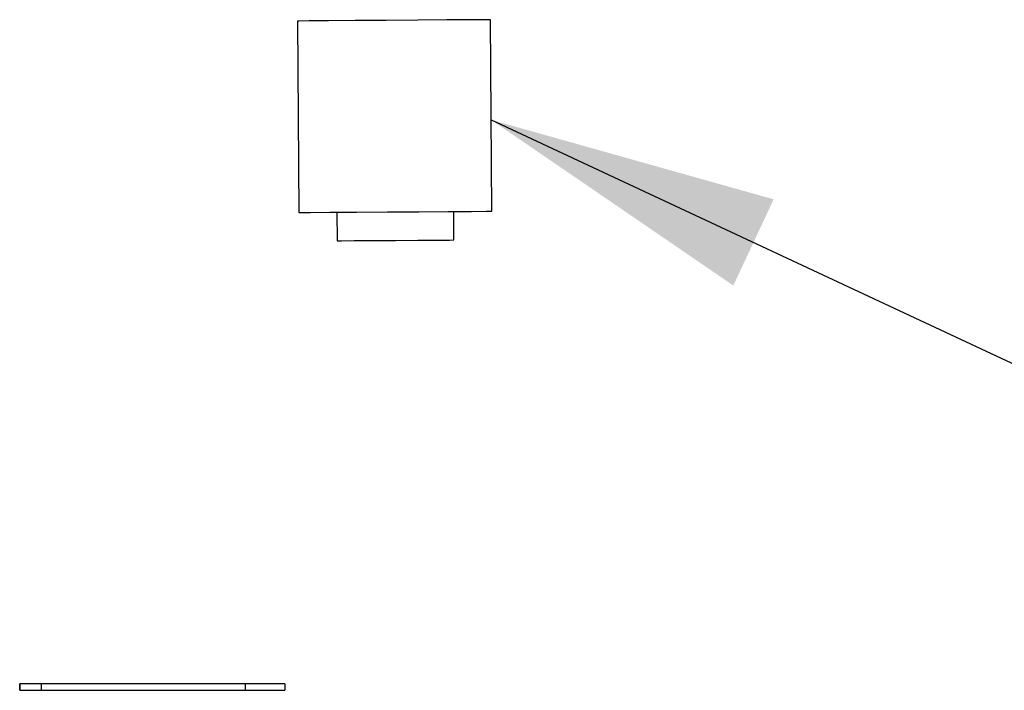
# Model space of a CAD drawing. Header units: inches. Extents: x 0.2 to 10.8, y 0.2 to 8.2.
# Tile 12 of 28: x 6.437 to 6.879, y 1.688 to 1.989. Entities that reach past the tile are written whole.
import ezdxf

# ---------------------------------------------------------------- set-up
doc = ezdxf.new("R2010")
doc.units = ezdxf.units.IN
doc.header["$MEASUREMENT"] = 0
doc.layers.add('TEXT', color=140, linetype='Continuous', lineweight=25)
doc.dimstyles.new('SLDDIMSTYLE3', dxfattribs={"dimtxt": 0.18, "dimasz": 0.13, "dimexe": 0, "dimexo": 0.0625, "dimgap": 0, "dimtad": 0, "dimtih": 1, "dimtoh": 1, "dimdec": 0, "dimrnd": 1e-09, "dimzin": 0, "dimdsep": 46, "dimtxsty": 'Standard', "dimsah": 1, "dimcen": 0.09, "dimadec": 0, "dimazin": 0, "dimtfac": 0.13, "dimtdec": 0, "dimtofl": 0, "dimtmove": 0, "dimatfit": 3, "dimfxl": 0, "dimfrac": 2, "dimtolj": 1, "dimtzin": 0, "dimarcsym": 0})

msp = doc.modelspace()

# ---------------------------------------------------------------- linework, layer by layer
for p, q in [((6.64858, 1.90348), (6.64798, 1.9895)), ((6.56134, 1.9889), (6.56194, 1.90288)), ((6.57901, 1.903), (6.5791, 1.89018)), ((6.63159, 1.89055), (6.6315, 1.90336)), ((6.43662, 1.68827), (6.43662, 1.69125)), ((6.43672, 1.69125), (6.43662, 1.69125)), ((6.43672, 1.69125), (6.43672, 1.68827)), ((6.44627, 1.69125), (6.43672, 1.69125)), ((6.44627, 1.69125), (6.44627, 1.68827)), ((6.53787, 1.69125), (6.44627, 1.69125)), ((6.53787, 1.69125), (6.53787, 1.68827)), ((6.55569, 1.69125), (6.53787, 1.69125)), ((6.55569, 1.69125), (6.55569, 1.68827)), ((6.43672, 1.68827), (6.43662, 1.68827)), ((6.43672, 1.68827), (6.44627, 1.68827)), ((6.44627, 1.68827), (6.53787, 1.68827)), ((6.53787, 1.68827), (6.55569, 1.68827))]:
    msp.add_line(p, q)
at = {"flags": 128}
for points in [[(6.64798, 1.9895), (6.64564, 1.98948), (6.63885, 1.98943), (6.62836, 1.98936), (6.6153, 1.98927), (6.60109, 1.98917), (6.58726, 1.98908), (6.57532, 1.98899), (6.56656, 1.98893), (6.56193, 1.9889), (6.56134, 1.9889)], [(6.56194, 1.90288), (6.56253, 1.90288), (6.56716, 1.90291), (6.57592, 1.90297), (6.58786, 1.90306), (6.60168, 1.90315), (6.61589, 1.90325), (6.62895, 1.90334), (6.63944, 1.90341), (6.64623, 1.90346), (6.64858, 1.90348)], [(6.5791, 1.89018), (6.5811, 1.8902), (6.58679, 1.89024), (6.5953, 1.89029), (6.60535, 1.89036), (6.61539, 1.89043), (6.62391, 1.89049), (6.6296, 1.89053), (6.63159, 1.89055)]]:
    msp.add_lwpolyline(points, dxfattribs=at)

# ---------------------------------------------------------------- leaders
at = {"layer": 'TEXT'}
msp.add_leader([(6.6483, 1.9445), (6.91817, 1.81835), (7.0472, 1.81835)], dimstyle='SLDDIMSTYLE3', dxfattribs=at)

doc.saveas('drawing.dxf')
